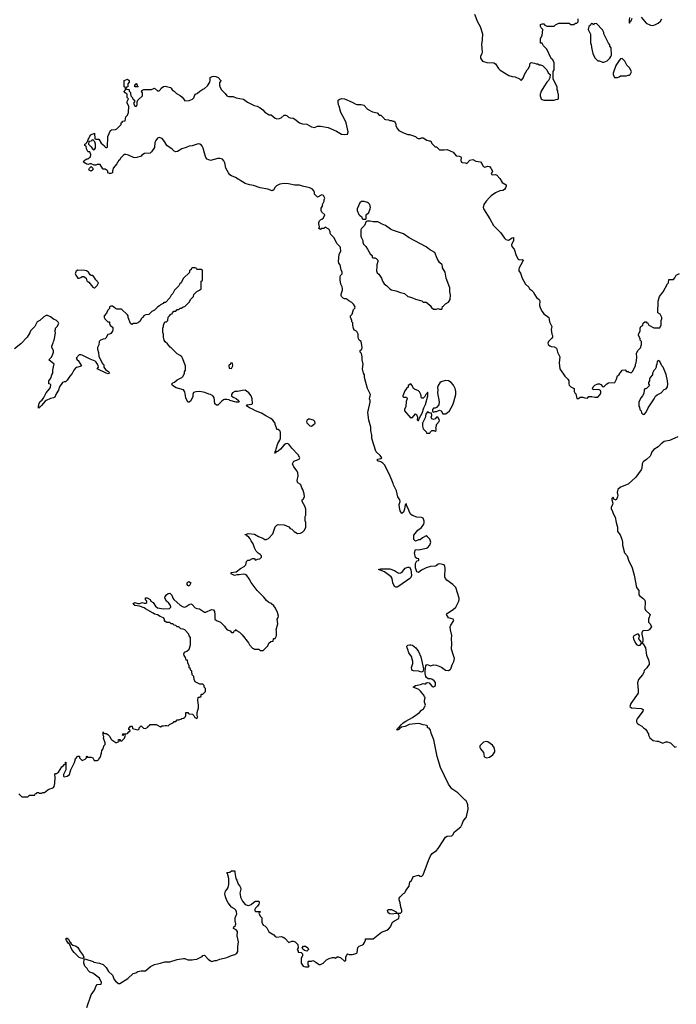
# Model space of a CAD drawing. Header units: inches. Extents: x 2494115 to 2685112, y 774173 to 915163.
# Tile 126 of 215: x 2594081 to 2602789, y 857923 to 870978. Entities that reach past the tile are written whole.
import ezdxf

# ---------------------------------------------------------------- set-up
doc = ezdxf.new("R2010")
doc.units = ezdxf.units.IN
doc.header["$MEASUREMENT"] = 0
for name, color, linetype in [('C5895', 7, 'Continuous'), ('C5896', 7, 'Continuous'), ('C5897', 7, 'Continuous'), ('C6806', 7, 'Continuous'), ('C6807', 7, 'Continuous')]:
    doc.layers.add(name, color=color, linetype=linetype)

msp = doc.modelspace()

# ---------------------------------------------------------------- linework, layer by layer
at = {"layer": 'C5895', "color": 5, "elevation": 40}
msp.add_lwpolyline([(2594970, 857879), (2595028, 858050), (2595072, 858110), (2595096, 858170), (2595110, 858184), (2595162, 858190), (2595164, 858210), (2595139, 858270), (2595050, 858336), (2595010, 858351), (2594990, 858370), (2594976, 858396), (2594947, 858430), (2594930, 858470), (2594938, 858522), (2594950, 858527), (2594960, 858520), (2595054, 858490), (2595063, 858483), (2595139, 858470), (2595186, 858450), (2595226, 858410), (2595260, 858360), (2595312, 858310), (2595336, 858250), (2595350, 858231), (2595390, 858201), (2595410, 858198), (2595516, 858264), (2595588, 858330), (2595620, 858340), (2595650, 858356), (2595690, 858366), (2595750, 858366), (2595815, 858425), (2595871, 858451), (2595950, 858467), (2596004, 858484), (2596070, 858485), (2596170, 858518), (2596252, 858532), (2596270, 858532), (2596311, 858511), (2596369, 858511), (2596390, 858518), (2596430, 858521), (2596503, 858557), (2596510, 858571), (2596530, 858574), (2596580, 858520), (2596610, 858498), (2596630, 858491), (2596670, 858505), (2596690, 858506), (2596737, 858523), (2596830, 858543), (2596890, 858570), (2596936, 858584), (2596961, 858599), (2596975, 858625), (2596974, 858690), (2596983, 858750), (2596963, 858830), (2596970, 858890), (2596950, 858909), (2596918, 858930), (2596922, 858950), (2596942, 858970), (2596949, 858990), (2596939, 859030), (2596939, 859070), (2596959, 859121), (2596957, 859150), (2596949, 859170), (2596930, 859189), (2596890, 859209), (2596848, 859268), (2596830, 859299), (2596810, 859350), (2596800, 859390), (2596810, 859425), (2596832, 859448), (2596846, 859474), (2596856, 859510), (2596854, 859590), (2596836, 859656), (2596828, 859670), (2596867, 859673), (2596890, 859692), (2596930, 859694), (2596934, 859690), (2596932, 859670), (2596946, 859590), (2596959, 859570), (2596977, 859517), (2597001, 859490), (2597011, 859470), (2597015, 859450), (2597002, 859398), (2597003, 859377), (2597010, 859345), (2597036, 859290), (2597070, 859248), (2597110, 859234), (2597130, 859237), (2597152, 859248), (2597184, 859276), (2597210, 859291), (2597252, 859290), (2597256, 859270), (2597251, 859249), (2597235, 859225), (2597210, 859198), (2597194, 859170), (2597210, 859154), (2597270, 859154), (2597270, 859146), (2597258, 859142), (2597254, 859130), (2597272, 859090), (2597291, 859070), (2597291, 859010), (2597310, 858972), (2597330, 858962), (2597357, 858937), (2597385, 858885), (2597450, 858842), (2597470, 858822), (2597490, 858812), (2597550, 858821), (2597574, 858814), (2597598, 858798), (2597650, 858742), (2597690, 858762), (2597710, 858762), (2597734, 858750), (2597770, 858714), (2597774, 858670), (2597762, 858650), (2597774, 858626), (2597774, 858614), (2597812, 858612), (2597832, 858592), (2597832, 858568), (2597812, 858530), (2597812, 858470), (2597842, 858430), (2597870, 858422), (2597910, 858422), (2597915, 858425), (2597918, 858430), (2597908, 858448), (2597906, 858470), (2597906, 858490), (2597910, 858494), (2597950, 858494), (2597970, 858502), (2598010, 858482), (2598038, 858458), (2598050, 858452), (2598070, 858452), (2598106, 858470), (2598150, 858512), (2598186, 858530), (2598230, 858542), (2598250, 858542), (2598270, 858534), (2598290, 858554), (2598310, 858552), (2598340, 858540), (2598390, 858494), (2598406, 858510), (2598408, 858550), (2598426, 858590), (2598430, 858592), (2598450, 858582), (2598490, 858582), (2598514, 858586), (2598550, 858602), (2598555, 858610), (2598564, 858676), (2598584, 858696), (2598626, 858710), (2598640, 858720), (2598656, 858744), (2598667, 858773), (2598669, 858791), (2598770, 858791), (2598880, 858880), (2598950, 858906), (2598970, 858918), (2598999, 858950), (2599026, 859014), (2599050, 859032), (2599110, 859062), (2599115, 859095), (2599102, 859122), (2599070, 859128), (2599022, 859118), (2598990, 859121), (2598975, 859130), (2598962, 859150), (2598958, 859170), (2598970, 859182), (2599010, 859179), (2599074, 859150), (2599078, 859138), (2599093, 859133), (2599130, 859132), (2599148, 859150), (2599149, 859171), (2599137, 859210), (2599129, 859269), (2599115, 859310), (2599115, 859330), (2599128, 859350), (2599170, 859392), (2599190, 859402), (2599195, 859410), (2599202, 859430), (2599244, 859490), (2599255, 859545), (2599276, 859564), (2599295, 859605), (2599304, 859616), (2599370, 859635), (2599390, 859622), (2599410, 859618), (2599430, 859638), (2599503, 859830), (2599530, 859892), (2599550, 859922), (2599610, 859962), (2599632, 859988), (2599641, 860000)], dxfattribs=at)
for points in [[(2594908, 858532), (2594890, 858534), (2594870, 858544), (2594802, 858610), (2594774, 858650), (2594741, 858721), (2594730, 858729), (2594701, 858770), (2594695, 858790), (2594702, 858798), (2594710, 858799), (2594730, 858786), (2594746, 858746), (2594750, 858746), (2594763, 858723), (2594788, 858708), (2594830, 858693), (2594850, 858678), (2594882, 858622), (2594921, 858570), (2594930, 858546), (2594925, 858535)], [(2597890, 858629), (2597858, 858638), (2597836, 858656), (2597828, 858670), (2597845, 858695), (2597870, 858696), (2597902, 858670), (2597912, 858648)]]:
    msp.add_lwpolyline(points, close=True, dxfattribs=at)
at = {"layer": 'C5896', "color": 5}
for points, elevation in [([(2600000, 860619), (2599991, 860631), (2599951, 860671), (2599890, 860725), (2599810, 860782), (2599770, 860844), (2599662, 861062), (2599616, 861210), (2599575, 861430), (2599539, 861519), (2599530, 861558), (2599510, 861586), (2599490, 861588), (2599489, 861609), (2599479, 861619), (2599430, 861629), (2599390, 861644), (2599366, 861646), (2599248, 861632), (2599192, 861608), (2599144, 861596), (2599121, 861579), (2599110, 861565), (2599090, 861558), (2599084, 861564), (2599090, 861578), (2599119, 861601), (2599139, 861630), (2599165, 861655), (2599201, 861679), (2599290, 861728), (2599382, 861790), (2599410, 861825), (2599437, 861843), (2599455, 861870), (2599462, 861890), (2599449, 861929), (2599449, 861949), (2599458, 861990), (2599450, 861998), (2599441, 862021), (2599397, 862077), (2599376, 862096), (2599298, 862130), (2599328, 862150), (2599396, 862164), (2599430, 862178), (2599450, 862172), (2599467, 862173), (2599475, 862185), (2599490, 862192), (2599510, 862185), (2599530, 862165), (2599550, 862135), (2599570, 862131), (2599594, 862150), (2599596, 862190), (2599579, 862210), (2599547, 862233), (2599530, 862239), (2599500, 862240), (2599477, 862257), (2599469, 862269), (2599459, 862310), (2599457, 862350), (2599469, 862410), (2599477, 862423), (2599490, 862427), (2599530, 862413), (2599570, 862424), (2599610, 862420), (2599675, 862395), (2599730, 862354), (2599770, 862351), (2599790, 862361), (2599797, 862370), (2599815, 862425), (2599840, 862470), (2599846, 862510), (2599836, 862550), (2599807, 862630), (2599811, 862709), (2599806, 862770), (2599811, 862811), (2599795, 862890), (2599792, 862928), (2599799, 862950), (2599839, 863010), (2599828, 863030), (2599770, 863049), (2599741, 863090), (2599754, 863110), (2599830, 863157), (2599864, 863190), (2599904, 863270), (2599911, 863290), (2599911, 863310), (2599864, 863450), (2599825, 863490), (2599746, 863546), (2599728, 863570), (2599720, 863590), (2599724, 863704), (2599720, 863730), (2599709, 863749), (2599650, 863765), (2599630, 863759), (2599603, 863737), (2599590, 863733), (2599530, 863727), (2599471, 863710), (2599410, 863678), (2599370, 863649), (2599350, 863659), (2599330, 863710), (2599328, 863752), (2599332, 863770), (2599350, 863805), (2599370, 863806), (2599373, 863810), (2599373, 863830), (2599350, 863833), (2599330, 863849), (2599324, 863864), (2599318, 863910), (2599330, 863954), (2599370, 863951), (2599478, 863970), (2599490, 863976), (2599519, 864010), (2599535, 864050), (2599522, 864090), (2599490, 864122), (2599470, 864133), (2599425, 864110), (2599390, 864082), (2599370, 864082), (2599330, 864066), (2599310, 864088), (2599306, 864110), (2599310, 864142), (2599361, 864210), (2599410, 864246), (2599439, 864290), (2599445, 864310), (2599445, 864330), (2599433, 864370), (2599410, 864377), (2599350, 864383), (2599290, 864404), (2599270, 864417), (2599250, 864450), (2599236, 864490), (2599216, 864530), (2599210, 864558), (2599193, 864547), (2599184, 864490), (2599170, 864448), (2599151, 864429), (2599148, 864430), (2599126, 864466), (2599117, 864510), (2599114, 864550), (2599129, 864590), (2599122, 864610), (2599095, 864650), (2599077, 864730), (2599037, 864810), (2599034, 864830), (2598985, 864950), (2598918, 865078), (2598898, 865098), (2598870, 865115), (2598828, 865130), (2598826, 865150), (2598870, 865158), (2598882, 865170), (2598860, 865200), (2598809, 865250), (2598799, 865270), (2598784, 865330), (2598767, 865367), (2598749, 865430), (2598749, 865470), (2598738, 865530), (2598736, 865576), (2598713, 865670), (2598699, 865770), (2598729, 865909), (2598729, 865930), (2598719, 865950), (2598735, 866010), (2598695, 866090), (2598670, 866166), (2598655, 866235), (2598654, 866270), (2598642, 866290), (2598629, 866350), (2598635, 866410), (2598624, 866470), (2598624, 866510), (2598613, 866553), (2598598, 866570), (2598598, 866590), (2598618, 866610), (2598622, 866630), (2598615, 866690), (2598608, 866710), (2598586, 866726), (2598574, 866750), (2598568, 866770), (2598568, 866810), (2598550, 866846), (2598523, 866863), (2598510, 866886), (2598498, 866930), (2598498, 866958), (2598486, 866970), (2598486, 866990), (2598467, 867033), (2598466, 867050), (2598490, 867074), (2598510, 867134), (2598527, 867153), (2598528, 867170), (2598510, 867206), (2598486, 867230), (2598446, 867250), (2598426, 867270), (2598410, 867278), (2598390, 867278), (2598370, 867286), (2598350, 867306), (2598343, 867323), (2598343, 867337), (2598362, 867390), (2598362, 867410), (2598357, 867437), (2598339, 867470), (2598329, 867530), (2598329, 867570), (2598334, 867586), (2598358, 867610), (2598358, 867630), (2598343, 867663), (2598329, 867730), (2598315, 867750), (2598309, 867771), (2598318, 867870), (2598338, 867910), (2598335, 867955), (2598330, 867966), (2598286, 868010), (2598250, 868086), (2598206, 868130), (2598198, 868150), (2598198, 868170), (2598180, 868200), (2598130, 868226), (2598114, 868210), (2598090, 868208), (2598070, 868198), (2598049, 868209), (2598058, 868230), (2598049, 868270), (2598049, 868290), (2598055, 868310), (2598070, 868325), (2598090, 868332), (2598108, 868350), (2598128, 868390), (2598090, 868428), (2598078, 868450), (2598080, 868480), (2598096, 868504), (2598098, 868530), (2598118, 868570), (2598118, 868590), (2598126, 868610), (2598118, 868630), (2598110, 868646), (2598090, 868658), (2598030, 868626), (2597990, 868666), (2597989, 868690), (2597981, 868710), (2597962, 868730), (2597929, 868749), (2597831, 868769), (2597790, 868784), (2597730, 868785), (2597644, 868804), (2597590, 868805), (2597530, 868799), (2597486, 868774), (2597466, 868754), (2597450, 868724), (2597430, 868709), (2597372, 868732), (2597268, 868750), (2597182, 868782), (2597128, 868790), (2597070, 868807), (2596945, 868885), (2596890, 868907), (2596870, 868923), (2596850, 868946), (2596813, 869010), (2596800, 869080), (2596787, 869107), (2596770, 869127), (2596737, 869137), (2596710, 869136), (2596610, 869113), (2596568, 869130), (2596550, 869150), (2596530, 869210), (2596515, 869275), (2596502, 869302), (2596494, 869314), (2596470, 869329), (2596447, 869333), (2596370, 869307), (2596330, 869301), (2596290, 869282), (2596233, 869267), (2596176, 869230), (2596150, 869227), (2596130, 869235), (2596101, 869261), (2596033, 869310), (2596002, 869362), (2595970, 869401), (2595930, 869415), (2595910, 869409), (2595885, 869375), (2595875, 869350), (2595870, 869282), (2595830, 869227), (2595810, 869208), (2595736, 869204), (2595699, 869181), (2595690, 869169), (2595634, 869150), (2595610, 869147), (2595589, 869150), (2595524, 869184), (2595490, 869190), (2595470, 869189), (2595456, 869184), (2595418, 869142), (2595410, 869122), (2595391, 869109), (2595382, 869090), (2595375, 869085), (2595370, 869069), (2595322, 869010), (2595312, 868972), (2595311, 868950), (2595290, 868938), (2595270, 868938), (2595250, 868946), (2595248, 868970), (2595240, 868980), (2595215, 868995), (2595190, 868998), (2595183, 869003), (2595150, 869058), (2595110, 869058), (2595090, 869048), (2595068, 869048), (2595030, 869066), (2595010, 869066), (2594990, 869058), (2594970, 869062), (2594928, 869090), (2594938, 869110), (2594950, 869122), (2594970, 869132), (2594987, 869133), (2595007, 869153), (2595022, 869158), (2595026, 869190), (2595010, 869226), (2594990, 869226), (2594986, 869230), (2594968, 869268), (2594962, 869302), (2594946, 869310), (2594946, 869330), (2594962, 869338), (2594970, 869354), (2594982, 869358), (2594988, 869390), (2594998, 869402), (2595010, 869434), (2595026, 869450), (2595072, 869472), (2595078, 869398), (2595090, 869394), (2595130, 869394), (2595160, 869340), (2595204, 869304), (2595214, 869290), (2595224, 869284), (2595236, 869284), (2595246, 869290), (2595248, 869430), (2595286, 869510), (2595300, 869520), (2595350, 869522), (2595370, 869532), (2595426, 869590), (2595428, 869612), (2595442, 869618), (2595450, 869634), (2595482, 869638), (2595488, 869692), (2595510, 869714), (2595526, 869750), (2595528, 869830), (2595506, 869870), (2595508, 869892), (2595526, 869930), (2595508, 869948), (2595506, 869990), (2595492, 870000)], 40), ([(2595552, 870000), (2595554, 869970), (2595570, 869954), (2595585, 869925), (2595602, 869910), (2595602, 869890), (2595592, 869870), (2595610, 869834), (2595630, 869834), (2595638, 869850), (2595638, 869890), (2595646, 869910), (2595708, 869970), (2595708, 870000)], 40), ([(2596159, 870000), (2596160, 870000), (2596210, 869972), (2596234, 869950), (2596254, 869930), (2596270, 869902), (2596330, 869905), (2596374, 869926), (2596390, 869942), (2596406, 869990), (2596433, 870000)], 40), ([(2596804, 870000), (2596830, 869971), (2596850, 869961), (2596910, 869959), (2596950, 869943), (2597050, 869925), (2597103, 869883), (2597190, 869841), (2597230, 869832), (2597270, 869811), (2597304, 869784), (2597332, 869752), (2597390, 869718), (2597415, 869715), (2597470, 869671), (2597490, 869666), (2597526, 869670), (2597550, 869678), (2597589, 869711), (2597610, 869711), (2597630, 869705), (2597648, 869688), (2597670, 869676), (2597710, 869671), (2597730, 869661), (2597791, 869611), (2597830, 869598), (2597890, 869591), (2597950, 869556), (2597990, 869551), (2598030, 869565), (2598070, 869565), (2598170, 869551), (2598282, 869502), (2598350, 869461), (2598390, 869455), (2598430, 869462), (2598437, 869490), (2598409, 869610), (2598390, 869658), (2598342, 869750), (2598318, 869830), (2598308, 869850), (2598306, 869890), (2598306, 869910), (2598320, 869920), (2598350, 869932), (2598390, 869931), (2598490, 869886), (2598530, 869861), (2598550, 869856), (2598610, 869856), (2598645, 869845), (2598694, 869790), (2598758, 869758), (2598822, 869742), (2598850, 869714), (2598870, 869714), (2598914, 869670), (2598918, 869658), (2598933, 869653), (2598970, 869651), (2598990, 869642), (2599010, 869642), (2599030, 869632), (2599052, 869632), (2599071, 869591), (2599071, 869570), (2599092, 869530), (2599111, 869511), (2599170, 869478), (2599230, 869458), (2599250, 869458), (2599330, 869431), (2599350, 869412), (2599365, 869405), (2599390, 869402), (2599410, 869411), (2599431, 869411), (2599482, 869382), (2599510, 869372), (2599530, 869372), (2599550, 869334), (2599590, 869294), (2599610, 869294), (2599650, 869254), (2599710, 869252), (2599750, 869258), (2599830, 869222), (2599870, 869172), (2599911, 869171), (2599930, 869162), (2599938, 869150), (2599932, 869110), (2599942, 869090), (2599950, 869085), (2599990, 869082), (2600000, 869077)], 40), ([(2594070, 860714), (2594110, 860674), (2594190, 860674), (2594210, 860694), (2594270, 860694), (2594282, 860698), (2594287, 860713), (2594302, 860718), (2594308, 860732), (2594332, 860732), (2594342, 860722), (2594370, 860722), (2594388, 860732), (2594410, 860732), (2594455, 860765), (2594481, 860779), (2594513, 860787), (2594530, 860798), (2594539, 860810), (2594549, 860850), (2594553, 860933), (2594546, 860970), (2594558, 860982), (2594570, 860985), (2594597, 861003), (2594642, 861070), (2594657, 861083), (2594670, 861102), (2594678, 861102), (2594688, 861112), (2594690, 861134), (2594694, 861134), (2594692, 861030), (2594663, 860970), (2594661, 860950), (2594670, 860938), (2594710, 860946), (2594742, 860970), (2594758, 861030), (2594809, 861130), (2594820, 861180), (2594850, 861214), (2594873, 861213), (2594874, 861190), (2594910, 861154), (2594948, 861172), (2594966, 861190), (2594966, 861210), (2594970, 861214), (2594982, 861202), (2595030, 861202), (2595052, 861192), (2595070, 861154), (2595110, 861154), (2595122, 861158), (2595126, 861170), (2595150, 861194), (2595167, 861253), (2595169, 861290), (2595188, 861310), (2595198, 861350), (2595215, 861370), (2595215, 861390), (2595194, 861450), (2595195, 861475), (2595189, 861490), (2595190, 861534), (2595198, 861518), (2595212, 861512), (2595228, 861512), (2595250, 861502), (2595275, 861475), (2595290, 861442), (2595302, 861430), (2595344, 861404), (2595350, 861394), (2595370, 861394), (2595406, 861410), (2595402, 861422), (2595387, 861427), (2595390, 861434), (2595413, 861433), (2595418, 861418), (2595430, 861414), (2595470, 861454), (2595486, 861490), (2595482, 861502), (2595470, 861506), (2595458, 861502), (2595450, 861486), (2595446, 861490), (2595448, 861510), (2595510, 861514), (2595530, 861534), (2595546, 861550), (2595542, 861562), (2595528, 861568), (2595528, 861590), (2595542, 861598), (2595550, 861612), (2595573, 861613), (2595578, 861578), (2595650, 861562), (2595666, 861570), (2595666, 861590), (2595690, 861614), (2595724, 861584), (2595750, 861582), (2595782, 861598), (2595787, 861613), (2595802, 861618), (2595810, 861634), (2595890, 861634), (2595950, 861602), (2595970, 861614), (2595990, 861614), (2596010, 861622), (2596030, 861622), (2596050, 861614), (2596068, 861632), (2596122, 861658), (2596128, 861672), (2596150, 861674), (2596170, 861694), (2596190, 861694), (2596216, 861704), (2596230, 861714), (2596262, 861718), (2596266, 861730), (2596282, 861738), (2596286, 861750), (2596286, 861790), (2596290, 861794), (2596310, 861794), (2596318, 861778), (2596330, 861774), (2596372, 861772), (2596390, 861754), (2596405, 861725), (2596430, 861712), (2596442, 861730), (2596435, 861750), (2596435, 861790), (2596454, 861854), (2596454, 861890), (2596445, 861950), (2596450, 861994), (2596470, 861994), (2596486, 862010), (2596486, 862030), (2596490, 862034), (2596510, 862034), (2596546, 862070), (2596546, 862110), (2596527, 862127), (2596526, 862150), (2596510, 862166), (2596468, 862168), (2596410, 862198), (2596397, 862230), (2596389, 862269), (2596369, 862290), (2596362, 862342), (2596349, 862349), (2596342, 862382), (2596330, 862386), (2596328, 862410), (2596309, 862451), (2596306, 862486), (2596290, 862488), (2596281, 862521), (2596264, 862550), (2596258, 862570), (2596267, 862593), (2596296, 862604), (2596330, 862634), (2596348, 862690), (2596347, 862787), (2596328, 862808), (2596326, 862830), (2596270, 862888), (2596250, 862898), (2596220, 862900), (2596190, 862926), (2596168, 862928), (2596150, 862946), (2596128, 862948), (2596110, 862966), (2596088, 862968), (2596070, 862986), (2596033, 862987), (2596010, 862998), (2596002, 863010), (2596002, 863030), (2595990, 863048), (2595944, 863064), (2595910, 863089), (2595870, 863098), (2595850, 863108), (2595750, 863165), (2595730, 863181), (2595670, 863202), (2595609, 863209), (2595586, 863230), (2595596, 863244), (2595610, 863251), (2595650, 863238), (2595670, 863238), (2595710, 863251), (2595730, 863242), (2595756, 863244), (2595766, 863250), (2595766, 863270), (2595748, 863288), (2595748, 863310), (2595750, 863314), (2595770, 863314), (2595811, 863291), (2595822, 863270), (2595850, 863251), (2595883, 863203), (2595910, 863179), (2595990, 863165), (2596069, 863171), (2596084, 863190), (2596079, 863210), (2596061, 863241), (2596029, 863270), (2596008, 863310), (2596009, 863330), (2596026, 863354), (2596050, 863371), (2596070, 863375), (2596099, 863350), (2596111, 863310), (2596125, 863290), (2596210, 863215), (2596250, 863195), (2596270, 863191), (2596290, 863196), (2596330, 863226), (2596350, 863232), (2596370, 863222), (2596410, 863181), (2596430, 863171), (2596465, 863165), (2596530, 863122), (2596550, 863122), (2596623, 863157), (2596650, 863152), (2596665, 863130), (2596671, 863090), (2596671, 863030), (2596692, 863010), (2596742, 862990), (2596797, 862937), (2596810, 862914), (2596834, 862890), (2596873, 862873), (2596890, 862854), (2596910, 862854), (2596922, 862858), (2596927, 862873), (2596942, 862878), (2596950, 862894), (2596958, 862878), (2596997, 862857), (2597030, 862822), (2597115, 862715), (2597128, 862688), (2597170, 862645), (2597182, 862642), (2597190, 862634), (2597252, 862632), (2597270, 862614), (2597310, 862614), (2597370, 862674), (2597387, 862713), (2597410, 862734), (2597442, 862738), (2597446, 862770), (2597450, 862774), (2597470, 862774), (2597488, 862810), (2597488, 862870), (2597482, 862890), (2597504, 862970), (2597495, 863030), (2597509, 863050), (2597514, 863070), (2597500, 863120), (2597474, 863174), (2597450, 863208), (2597416, 863236), (2597386, 863250), (2597356, 863276), (2597320, 863320), (2597230, 863408), (2597150, 863518), (2597126, 863566), (2597095, 863610), (2597070, 863623), (2597050, 863626), (2596990, 863617), (2596962, 863618), (2596929, 863609), (2596886, 863630), (2596886, 863650), (2596950, 863658), (2597010, 863703), (2597058, 863730), (2597078, 863750), (2597090, 863794), (2597108, 863812), (2597130, 863812), (2597170, 863832), (2597192, 863832), (2597210, 863814), (2597235, 863825), (2597266, 863830), (2597288, 863850), (2597288, 863870), (2597270, 863888), (2597243, 863903), (2597218, 863930), (2597195, 863975), (2597176, 864030), (2597149, 864070), (2597137, 864097), (2597119, 864119), (2597102, 864130), (2597090, 864148), (2597071, 864149), (2597067, 864153), (2597090, 864154), (2597098, 864162), (2597110, 864165), (2597197, 864157), (2597250, 864125), (2597305, 864105), (2597330, 864085), (2597350, 864087), (2597379, 864101), (2597439, 864161), (2597470, 864252), (2597490, 864278), (2597510, 864285), (2597590, 864282), (2597650, 864252), (2597670, 864232), (2597690, 864222), (2597722, 864190), (2597766, 864166), (2597806, 864170), (2597830, 864182), (2597858, 864210), (2597875, 864250), (2597878, 864310), (2597867, 864333), (2597866, 864370), (2597868, 864392), (2597878, 864410), (2597878, 864490), (2597862, 864530), (2597828, 864590), (2597828, 864610), (2597840, 864620), (2597858, 864650), (2597855, 864690), (2597835, 864750), (2597822, 864770), (2597808, 864810), (2597800, 864820), (2597770, 864838), (2597766, 864846), (2597761, 864870), (2597773, 864930), (2597769, 864969), (2597762, 864990), (2597718, 865050), (2597698, 865090), (2597716, 865124), (2597786, 865150), (2597798, 865170), (2597775, 865210), (2597690, 865295), (2597650, 865348), (2597630, 865358), (2597610, 865355), (2597590, 865342), (2597538, 865282), (2597510, 865258), (2597478, 865242), (2597474, 865230), (2597466, 865230), (2597468, 865250), (2597478, 865262), (2597482, 865290), (2597503, 865357), (2597530, 865402), (2597539, 865430), (2597542, 865470), (2597538, 865510), (2597530, 865526), (2597510, 865546), (2597490, 865546), (2597487, 865567), (2597468, 865610), (2597468, 865630), (2597437, 865670), (2597412, 865692), (2597345, 865725), (2597290, 865759), (2597210, 865790), (2597170, 865814), (2597129, 865830), (2597102, 865850), (2597089, 865871), (2597159, 865881), (2597168, 865890), (2597169, 865910), (2597162, 865930), (2597162, 865950), (2597149, 865990), (2597122, 866030), (2597090, 866055), (2597070, 866064), (2597037, 866063), (2596970, 866049), (2596932, 866048), (2596902, 866030), (2596892, 866010), (2596892, 865990), (2596910, 865972), (2596954, 865954), (2596982, 865930), (2596982, 865922), (2596991, 865909), (2596950, 865909), (2596869, 865929), (2596857, 865937), (2596830, 865944), (2596797, 865943), (2596782, 865938), (2596760, 865920), (2596710, 865869), (2596690, 865866), (2596670, 865886), (2596662, 865970), (2596642, 865990), (2596610, 866009), (2596590, 866013), (2596536, 866036), (2596470, 866047), (2596415, 866045), (2596387, 866033), (2596378, 866010), (2596377, 865983), (2596350, 865926), (2596330, 865908), (2596310, 865908), (2596283, 865963), (2596270, 866046), (2596255, 866070), (2596158, 866098), (2596106, 866130), (2596098, 866150), (2596110, 866162), (2596134, 866174), (2596170, 866202), (2596230, 866232), (2596248, 866250), (2596268, 866290), (2596268, 866310), (2596278, 866330), (2596278, 866390), (2596242, 866490), (2596230, 866508), (2596210, 866528), (2596170, 866548), (2596090, 866628), (2596076, 866636), (2596040, 866680), (2596010, 866706), (2595998, 866730), (2595988, 866770), (2595987, 866807), (2595978, 866830), (2595978, 866890), (2595988, 866910), (2595988, 866930), (2596008, 866972), (2596030, 866974), (2596046, 866990), (2596048, 867032), (2596067, 867053), (2596087, 867073), (2596102, 867078), (2596107, 867093), (2596127, 867113), (2596150, 867114), (2596170, 867134), (2596190, 867134), (2596208, 867152), (2596227, 867153), (2596248, 867172), (2596270, 867174), (2596330, 867234), (2596350, 867274), (2596386, 867310), (2596390, 867334), (2596430, 867374), (2596466, 867390), (2596486, 867410), (2596486, 867510), (2596502, 867518), (2596506, 867530), (2596506, 867650), (2596502, 867662), (2596490, 867666), (2596430, 867666), (2596422, 867682), (2596410, 867686), (2596370, 867686), (2596358, 867682), (2596353, 867667), (2596334, 867650), (2596333, 867627), (2596250, 867546), (2596222, 867490), (2596205, 867475), (2596191, 867449), (2596132, 867390), (2596110, 867346), (2596090, 867326), (2596071, 867289), (2596014, 867230), (2595993, 867227), (2595984, 867216), (2595950, 867198), (2595937, 867183), (2595914, 867170), (2595870, 867126), (2595834, 867110), (2595792, 867068), (2595753, 867067), (2595730, 867058), (2595711, 867029), (2595692, 867010), (2595677, 866983), (2595657, 866963), (2595632, 866948), (2595590, 866948), (2595570, 866938), (2595549, 866949), (2595518, 867030), (2595518, 867050), (2595510, 867066), (2595430, 867138), (2595370, 867142), (2595352, 867148), (2595330, 867168), (2595310, 867178), (2595290, 867178), (2595274, 867170), (2595272, 867150), (2595250, 867128), (2595231, 867089), (2595202, 867050), (2595202, 867030), (2595212, 867010), (2595250, 866974), (2595270, 866974), (2595274, 866970), (2595274, 866950), (2595282, 866930), (2595315, 866895), (2595316, 866870), (2595311, 866850), (2595290, 866818), (2595270, 866808), (2595250, 866806), (2595225, 866755), (2595215, 866745), (2595190, 866742), (2595154, 866730), (2595134, 866710), (2595132, 866668), (2595112, 866630), (2595112, 866610), (2595125, 866565), (2595130, 866514), (2595181, 866421), (2595191, 866410), (2595198, 866390), (2595198, 866370), (2595218, 866338), (2595262, 866310), (2595274, 866290), (2595250, 866282), (2595226, 866290), (2595108, 866350), (2595126, 866370), (2595122, 866390), (2595115, 866410), (2595097, 866437), (2595082, 866450), (2595015, 866475), (2594910, 866529), (2594890, 866535), (2594870, 866535), (2594831, 866490), (2594842, 866470), (2594858, 866458), (2594902, 866390), (2594882, 866378), (2594835, 866365), (2594823, 866357), (2594798, 866330), (2594775, 866285), (2594745, 866250), (2594710, 866198), (2594690, 866178), (2594670, 866178), (2594650, 866168), (2594611, 866110), (2594594, 866066), (2594563, 866017), (2594546, 865974), (2594530, 865964), (2594490, 865954), (2594430, 865929), (2594419, 865921), (2594370, 865862), (2594350, 865842), (2594338, 865842), (2594330, 865829), (2594329, 865850), (2594339, 865890), (2594349, 865910), (2594381, 865939), (2594398, 865962), (2594430, 866030), (2594479, 866090), (2594489, 866110), (2594495, 866135), (2594487, 866147), (2594466, 866150), (2594469, 866190), (2594494, 866226), (2594509, 866270), (2594522, 866290), (2594522, 866330), (2594536, 866396), (2594538, 866410), (2594468, 866470), (2594500, 866500), (2594518, 866530), (2594528, 866570), (2594528, 866590), (2594508, 866630), (2594508, 866650), (2594527, 866693), (2594528, 866710), (2594538, 866730), (2594548, 866772), (2594555, 866830), (2594548, 866850), (2594558, 866870), (2594558, 866890), (2594578, 866910), (2594598, 866950), (2594590, 866966), (2594568, 866988), (2594529, 867009), (2594490, 867038), (2594450, 867058), (2594430, 867058), (2594400, 867040), (2594350, 866988), (2594314, 866970), (2594282, 866910), (2594226, 866854), (2594215, 866825), (2594182, 866770), (2594098, 866682), (2594010, 866615)], 60), ([(2599641, 860000), (2599730, 860138), (2599750, 860151), (2599810, 860155), (2599825, 860170), (2599849, 860211), (2599930, 860278), (2599949, 860310), (2599964, 860350), (2599994, 860390), (2600000, 860402)], 40)]:
    msp.add_lwpolyline(points, dxfattribs=dict(at, elevation=elevation))
for points, elevation in [([(2595050, 869386), (2595038, 869382), (2595032, 869368), (2594998, 869362), (2594994, 869330), (2595030, 869294), (2595045, 869265), (2595070, 869254), (2595087, 869273), (2595087, 869327), (2595078, 869358), (2595066, 869370), (2595062, 869382)], 40), ([(2595030, 868968), (2595002, 868982), (2594998, 868990), (2595006, 869010), (2595030, 869034), (2595052, 869010), (2595052, 868988)], 40), ([(2598650, 868567), (2598613, 868567), (2598591, 868549), (2598558, 868470), (2598556, 868450), (2598577, 868397), (2598590, 868382), (2598614, 868370), (2598622, 868342), (2598630, 868334), (2598670, 868334), (2598678, 868342), (2598678, 868390), (2598710, 868422), (2598729, 868470), (2598733, 868490), (2598726, 868526), (2598707, 868547), (2598693, 868553)], 40), ([(2598730, 868309), (2598693, 868307), (2598678, 868302), (2598652, 868250), (2598612, 868210), (2598605, 868190), (2598606, 868110), (2598610, 868094), (2598625, 868070), (2598631, 868050), (2598631, 868030), (2598642, 868002), (2598670, 867972), (2598695, 867935), (2598730, 867872), (2598754, 867850), (2598754, 867830), (2598770, 867822), (2598790, 867822), (2598810, 867812), (2598831, 867790), (2598831, 867770), (2598818, 867730), (2598818, 867690), (2598811, 867670), (2598811, 867650), (2598824, 867624), (2598843, 867603), (2598878, 867550), (2598891, 867510), (2598915, 867475), (2598952, 867450), (2598991, 867411), (2599010, 867398), (2599070, 867382), (2599130, 867359), (2599186, 867346), (2599230, 867306), (2599250, 867305), (2599291, 867291), (2599330, 867271), (2599397, 867257), (2599414, 867250), (2599432, 867232), (2599470, 867231), (2599490, 867221), (2599526, 867190), (2599543, 867163), (2599570, 867142), (2599610, 867142), (2599630, 867151), (2599650, 867142), (2599670, 867142), (2599678, 867142), (2599686, 867150), (2599690, 867174), (2599702, 867178), (2599706, 867190), (2599728, 867210), (2599770, 867231), (2599792, 867268), (2599793, 867330), (2599784, 867370), (2599785, 867425), (2599739, 867550), (2599724, 867630), (2599689, 867690), (2599689, 867710), (2599682, 867730), (2599650, 867759), (2599616, 867810), (2599585, 867890), (2599516, 867930), (2599470, 867965), (2599245, 868085), (2599170, 868137), (2599026, 868186), (2599000, 868200), (2598933, 868250), (2598888, 868268), (2598849, 868290), (2598830, 868298), (2598770, 868297)], 40), ([(2594850, 867658), (2594830, 867646), (2594824, 867636), (2594818, 867610), (2594825, 867590), (2594850, 867552), (2594870, 867551), (2594890, 867558), (2594910, 867574), (2594930, 867574), (2594962, 867550), (2594970, 867514), (2594997, 867497), (2595050, 867432), (2595070, 867422), (2595078, 867422), (2595110, 867454), (2595126, 867490), (2595089, 867529), (2595070, 867566), (2595050, 867586), (2595028, 867588), (2595016, 867596), (2594995, 867630), (2594966, 867650), (2594945, 867655)], 60), ([(2596890, 866426), (2596878, 866422), (2596873, 866407), (2596858, 866402), (2596854, 866390), (2596858, 866358), (2596890, 866354), (2596906, 866390), (2596902, 866422)], 60), ([(2599270, 866148), (2599234, 866130), (2599232, 866108), (2599210, 866088), (2599190, 866058), (2599162, 865990), (2599162, 865982), (2599173, 865973), (2599210, 865972), (2599218, 865950), (2599206, 865914), (2599202, 865850), (2599185, 865810), (2599185, 865790), (2599270, 865694), (2599278, 865702), (2599290, 865705), (2599329, 865751), (2599345, 865745), (2599355, 865710), (2599352, 865672), (2599362, 865662), (2599370, 865665), (2599382, 865698), (2599419, 865761), (2599441, 865830), (2599462, 865878), (2599492, 865990), (2599494, 866034), (2599490, 866038), (2599480, 866020), (2599467, 866010), (2599456, 865984), (2599430, 865959), (2599410, 865958), (2599401, 866010), (2599384, 866044), (2599370, 866057), (2599319, 866079), (2599302, 866090), (2599288, 866130)], 40), ([(2599730, 866194), (2599670, 866175), (2599655, 866165), (2599630, 866128), (2599622, 866102), (2599626, 866070), (2599621, 866030), (2599646, 865910), (2599638, 865870), (2599610, 865838), (2599590, 865826), (2599570, 865826), (2599554, 865810), (2599554, 865790), (2599558, 865778), (2599570, 865774), (2599590, 865782), (2599610, 865782), (2599650, 865802), (2599672, 865790), (2599693, 865753), (2599730, 865752), (2599750, 865765), (2599782, 865790), (2599824, 865870), (2599839, 865910), (2599864, 866010), (2599864, 866050), (2599855, 866090), (2599832, 866132), (2599802, 866170), (2599769, 866189)], 40), ([(2599490, 865778), (2599466, 865750), (2599459, 865701), (2599425, 865630), (2599423, 865590), (2599430, 865554), (2599473, 865513), (2599478, 865498), (2599510, 865494), (2599522, 865498), (2599527, 865513), (2599548, 865532), (2599572, 865532), (2599590, 865522), (2599606, 865530), (2599606, 865550), (2599598, 865570), (2599608, 865590), (2599608, 865612), (2599646, 865650), (2599648, 865670), (2599627, 865707), (2599610, 865708), (2599590, 865686), (2599570, 865678), (2599547, 865687), (2599538, 865710), (2599548, 865730), (2599542, 865762), (2599510, 865766)], 40), ([(2597930, 865682), (2597910, 865682), (2597892, 865670), (2597886, 865650), (2597890, 865634), (2597930, 865592), (2597950, 865591), (2597970, 865601), (2597999, 865630), (2597995, 865650), (2597978, 865670)], 60), ([(2599070, 863454), (2599050, 863462), (2599029, 863510), (2599021, 863570), (2599009, 863590), (2598918, 863658), (2598838, 863690), (2598870, 863699), (2598990, 863697), (2599050, 863675), (2599090, 863648), (2599110, 863641), (2599135, 863645), (2599158, 863662), (2599193, 863707), (2599230, 863721), (2599250, 863721), (2599268, 863690), (2599277, 863610), (2599270, 863584), (2599256, 863570), (2599110, 863469), (2599085, 863455)], 40), ([(2596330, 863469), (2596310, 863478), (2596302, 863490), (2596302, 863510), (2596310, 863522), (2596330, 863531), (2596352, 863510)], 60), ([(2599410, 862325), (2599370, 862341), (2599303, 862343), (2599290, 862349), (2599281, 862361), (2599278, 862390), (2599296, 862444), (2599295, 862470), (2599275, 862535), (2599242, 862582), (2599229, 862629), (2599219, 862650), (2599215, 862670), (2599230, 862685), (2599250, 862691), (2599270, 862691), (2599290, 862685), (2599335, 862650), (2599370, 862601), (2599401, 862530), (2599438, 862370), (2599426, 862334)], 40)]:
    msp.add_lwpolyline(points, close=True, dxfattribs=dict(at, elevation=elevation))
at = {"layer": 'C5897', "color": 5, "elevation": 40}
for points in [[(2595492, 870000), (2595478, 870010), (2595468, 870028), (2595468, 870032), (2595486, 870050), (2595486, 870070), (2595482, 870082), (2595466, 870090), (2595466, 870170), (2595510, 870192), (2595534, 870170), (2595534, 870150), (2595514, 870130), (2595514, 870090), (2595498, 870082), (2595494, 870070), (2595498, 870058), (2595530, 870054), (2595534, 870050), (2595534, 870030), (2595552, 870012), (2595552, 870000)], [(2596433, 870000), (2596438, 870002), (2596469, 870031), (2596510, 870058), (2596534, 870066), (2596570, 870102), (2596602, 870150), (2596609, 870170), (2596609, 870210), (2596634, 870226), (2596651, 870231), (2596683, 870223), (2596712, 870210), (2596750, 870174), (2596752, 870170), (2596733, 870147), (2596731, 870110), (2596740, 870080), (2596758, 870050), (2596804, 870000)], [(2595708, 870000), (2595708, 870010), (2595698, 870030), (2595702, 870038), (2595728, 870052), (2595830, 870052), (2595870, 870072), (2595910, 870034), (2595930, 870034), (2595950, 870054), (2595958, 870070), (2595989, 870091), (2596010, 870098), (2596080, 870080), (2596092, 870070), (2596102, 870050), (2596130, 870032), (2596159, 870000)]]:
    msp.add_lwpolyline(points, dxfattribs=at)
msp.add_lwpolyline([(2595610, 870086), (2595606, 870090), (2595607, 870113), (2595622, 870118), (2595630, 870134), (2595634, 870130), (2595638, 870098), (2595652, 870092), (2595650, 870086)], close=True, dxfattribs=at)
at = {"layer": 'C6806', "color": 5}
for points, elevation in [([(2600987, 870000), (2600985, 869995), (2600985, 869970), (2600998, 869930), (2601010, 869918), (2601030, 869911), (2601170, 869912), (2601190, 869922), (2601216, 869924), (2601226, 869930), (2601226, 869990), (2601222, 870000)], 60), ([(2600000, 869077), (2600010, 869072), (2600050, 869118), (2600090, 869125), (2600130, 869102), (2600190, 869092), (2600212, 869070), (2600221, 869041), (2600234, 869030), (2600250, 869025), (2600290, 869036), (2600310, 869031), (2600331, 869010), (2600351, 868970), (2600334, 868930), (2600350, 868922), (2600390, 868925), (2600410, 868918), (2600450, 868872), (2600480, 868820), (2600534, 868790), (2600533, 868773), (2600525, 868750), (2600510, 868729), (2600490, 868715), (2600450, 868709), (2600390, 868681), (2600335, 868645), (2600310, 868621), (2600267, 868573), (2600237, 868530), (2600228, 868490), (2600234, 868470), (2600318, 868338), (2600366, 868250), (2600458, 868158), (2600510, 868082), (2600530, 868065), (2600563, 868057), (2600610, 868085), (2600631, 868091), (2600632, 868050), (2600605, 867995), (2600608, 867970), (2600637, 867937), (2600664, 867850), (2600690, 867801), (2600710, 867796), (2600750, 867798), (2600756, 867790), (2600750, 867769), (2600703, 867690), (2600699, 867670), (2600701, 867650), (2600722, 867618), (2600746, 867550), (2600790, 867472), (2600831, 867431), (2600842, 867410), (2600870, 867391), (2600891, 867370), (2600911, 867330), (2600935, 867295), (2600971, 867270), (2600979, 867250), (2600976, 867190), (2600987, 867150), (2601008, 867108), (2601030, 867078), (2601098, 867030), (2601105, 867005), (2601107, 866970), (2601131, 866930), (2601136, 866910), (2601131, 866870), (2601139, 866810), (2601147, 866790), (2601147, 866770), (2601135, 866750), (2601094, 866710), (2601086, 866690), (2601090, 866672), (2601110, 866655), (2601130, 866647), (2601170, 866641), (2601201, 866621), (2601214, 866570), (2601244, 866510), (2601236, 866430), (2601243, 866350), (2601311, 866250), (2601352, 866210), (2601362, 866190), (2601362, 866150), (2601370, 866134), (2601392, 866112), (2601434, 866090), (2601434, 866050), (2601442, 866030), (2601456, 866016), (2601470, 865954), (2601490, 865954), (2601512, 865972), (2601550, 865972), (2601576, 865964), (2601610, 865962), (2601630, 865982), (2601670, 865982), (2601710, 865972), (2601747, 865973), (2601778, 866010), (2601788, 866030), (2601787, 866047), (2601782, 866062), (2601755, 866075), (2601686, 866070), (2601678, 866090), (2601688, 866110), (2601710, 866134), (2601749, 866151), (2601770, 866152), (2601790, 866142), (2601810, 866114), (2601830, 866112), (2601869, 866151), (2601890, 866165), (2601974, 866166), (2601998, 866210), (2602010, 866254), (2602030, 866274), (2602043, 866297), (2602055, 866305), (2602070, 866332), (2602110, 866334), (2602130, 866314), (2602150, 866314), (2602164, 866304), (2602190, 866294), (2602210, 866314), (2602248, 866390), (2602248, 866412), (2602258, 866430), (2602267, 866493), (2602263, 866557), (2602285, 866595), (2602314, 866626), (2602326, 866670), (2602326, 866710), (2602309, 866729), (2602308, 866750), (2602288, 866790), (2602288, 866810), (2602309, 866850), (2602309, 866890), (2602318, 866910), (2602346, 866930), (2602350, 866954), (2602370, 866974), (2602390, 866974), (2602398, 866958), (2602410, 866954), (2602426, 866926), (2602490, 866892), (2602570, 866894), (2602588, 866932), (2602588, 866990), (2602598, 867010), (2602598, 867030), (2602575, 867075), (2602546, 867090), (2602548, 867248), (2602566, 867310), (2602614, 867370), (2602670, 867474), (2602686, 867490), (2602690, 867534), (2602750, 867534), (2602770, 867554), (2602789, 867591), (2602830, 867612)], 40), ([(2602810, 865449), (2602700, 865400), (2602630, 865384), (2602590, 865354), (2602550, 865314), (2602490, 865281), (2602464, 865250), (2602453, 865207), (2602441, 865190), (2602394, 865146), (2602350, 865118), (2602338, 865090), (2602330, 865030), (2602321, 865010), (2602250, 864911), (2602150, 864821), (2602050, 864778), (2602013, 864750), (2602006, 864710), (2602012, 864670), (2602010, 864650), (2601990, 864608), (2601962, 864622), (2601950, 864646), (2601934, 864630), (2601934, 864610), (2601946, 864570), (2601943, 864550), (2601926, 864510), (2601925, 864490), (2601938, 864470), (2601951, 864430), (2601980, 864380), (2601991, 864310), (2602011, 864251), (2602011, 864190), (2602045, 864150), (2602066, 864090), (2602076, 864050), (2602076, 864010), (2602101, 863910), (2602138, 863870), (2602155, 863810), (2602203, 863710), (2602230, 863614), (2602261, 863450), (2602291, 863411), (2602291, 863351), (2602310, 863332), (2602325, 863325), (2602350, 863305), (2602370, 863282), (2602378, 863250), (2602372, 863170), (2602382, 863150), (2602442, 863090), (2602418, 863030), (2602418, 862990), (2602442, 862970), (2602458, 862930), (2602431, 862890), (2602410, 862881), (2602350, 862877), (2602341, 862870), (2602331, 862850), (2602331, 862829), (2602347, 862770), (2602345, 862735), (2602334, 862710), (2602350, 862702), (2602379, 862650), (2602393, 862553), (2602421, 862490), (2602431, 862450), (2602431, 862429), (2602410, 862406), (2602397, 862383), (2602362, 862350), (2602357, 862323), (2602341, 862290), (2602287, 862230), (2602274, 862186), (2602285, 862090), (2602281, 862050), (2602186, 861910), (2602174, 861870), (2602193, 861853), (2602324, 861844), (2602351, 861831), (2602345, 861810), (2602272, 861710), (2602262, 861690), (2602262, 861670), (2602272, 861650), (2602290, 861632), (2602330, 861612), (2602352, 861590), (2602382, 861570), (2602402, 861542), (2602406, 861526), (2602422, 861510), (2602422, 861490), (2602437, 861457), (2602483, 861423), (2602530, 861412), (2602550, 861412), (2602610, 861385), (2602650, 861402), (2602670, 861402), (2602693, 861393), (2602712, 861392), (2602770, 861334), (2602790, 861342)], 40), ([(2600000, 860402), (2600013, 860430), (2600030, 860510), (2600026, 860566), (2600016, 860596), (2600000, 860619)], 40)]:
    msp.add_lwpolyline(points, dxfattribs=dict(at, elevation=elevation))
at = {"layer": 'C6806', "color": 5, "elevation": 40}
for points in [[(2602550, 866458), (2602533, 866447), (2602532, 866410), (2602522, 866390), (2602522, 866370), (2602510, 866346), (2602490, 866326), (2602472, 866290), (2602472, 866270), (2602444, 866236), (2602434, 866210), (2602434, 866190), (2602422, 866170), (2602422, 866150), (2602432, 866130), (2602394, 866090), (2602370, 866086), (2602362, 866070), (2602360, 866020), (2602342, 865990), (2602322, 865970), (2602292, 865910), (2602293, 865853), (2602300, 865840), (2602305, 865810), (2602322, 865790), (2602326, 865766), (2602350, 865742), (2602366, 865750), (2602390, 865774), (2602415, 865830), (2602495, 865950), (2602514, 865986), (2602535, 866005), (2602590, 866031), (2602627, 866073), (2602654, 866086), (2602673, 866110), (2602676, 866150), (2602672, 866192), (2602655, 866275), (2602615, 866370), (2602598, 866390), (2602570, 866446)], [(2602270, 862833), (2602226, 862810), (2602216, 862790), (2602221, 862770), (2602246, 862710), (2602264, 862690), (2602290, 862682), (2602310, 862687), (2602329, 862710), (2602322, 862730), (2602304, 862750), (2602294, 862770), (2602302, 862810), (2602289, 862829)], [(2600270, 861408), (2600230, 861398), (2600185, 861350), (2600185, 861330), (2600191, 861310), (2600230, 861262), (2600242, 861210), (2600250, 861199), (2600270, 861191), (2600310, 861202), (2600355, 861230), (2600382, 861270), (2600384, 861290), (2600373, 861330), (2600350, 861361), (2600290, 861402)]]:
    msp.add_lwpolyline(points, close=True, dxfattribs=at)
at = {"layer": 'C6807', "color": 5, "elevation": 60}
for points in [[(2600111, 871050), (2600151, 870950), (2600186, 870890), (2600218, 870790), (2600216, 870710), (2600207, 870650), (2600215, 870550), (2600211, 870529), (2600191, 870490), (2600191, 870470), (2600218, 870430), (2600274, 870410), (2600370, 870405), (2600390, 870392), (2600431, 870330), (2600452, 870310), (2600570, 870238), (2600610, 870225), (2600650, 870222), (2600710, 870194), (2600730, 870174), (2600756, 870204), (2600775, 870250), (2600810, 870314), (2600828, 870332), (2600848, 870370), (2600848, 870392), (2600866, 870410), (2600910, 870402), (2600932, 870392), (2600951, 870391), (2600970, 870382), (2600990, 870382), (2601014, 870370), (2601070, 870314), (2601090, 870274), (2601114, 870250), (2601113, 870207), (2601092, 870170), (2601072, 870150), (2601031, 870090), (2600998, 870030), (2600987, 870000)], [(2601222, 870000), (2601218, 870010), (2601216, 870036), (2601208, 870050), (2601208, 870090), (2601158, 870190), (2601158, 870290), (2601167, 870313), (2601167, 870407), (2601150, 870446), (2601130, 870466), (2601070, 870586), (2601026, 870630), (2601010, 870666), (2600990, 870666), (2600986, 870670), (2600987, 870727), (2601009, 870770), (2601018, 870850), (2600998, 870870), (2600988, 870890), (2600990, 870914), (2601010, 870922), (2601030, 870922), (2601045, 870905), (2601070, 870892), (2601130, 870891), (2601167, 870893), (2601186, 870910), (2601230, 870931), (2601370, 870934), (2601390, 870914), (2601430, 870914), (2601450, 870934), (2601470, 870934), (2601486, 870950), (2601486, 870990)], [(2602170, 871006), (2602165, 870970), (2602164, 870944), (2602170, 870932), (2602182, 870958), (2602190, 870965), (2602202, 870998)], [(2602322, 871010), (2602390, 870932), (2602445, 870905), (2602470, 870902), (2602506, 870910), (2602550, 870932), (2602580, 870960), (2602598, 870990)]]:
    msp.add_lwpolyline(points, dxfattribs=at)
for points in [[(2601730, 870926), (2601698, 870922), (2601690, 870906), (2601682, 870922), (2601670, 870926), (2601658, 870922), (2601653, 870907), (2601630, 870886), (2601622, 870850), (2601653, 870787), (2601652, 870670), (2601662, 870650), (2601665, 870610), (2601682, 870530), (2601710, 870474), (2601750, 870434), (2601772, 870432), (2601810, 870414), (2601830, 870414), (2601850, 870422), (2601870, 870432), (2601909, 870470), (2601922, 870490), (2601929, 870510), (2601927, 870607), (2601908, 870628), (2601907, 870647), (2601890, 870666), (2601828, 870790), (2601827, 870807), (2601810, 870846)], [(2602070, 870466), (2602050, 870458), (2602030, 870438), (2601988, 870372), (2601952, 870270), (2601953, 870253), (2601970, 870214), (2602010, 870214), (2602030, 870222), (2602050, 870232), (2602130, 870232), (2602150, 870242), (2602170, 870242), (2602178, 870250), (2602194, 870286), (2602188, 870310), (2602170, 870338), (2602135, 870375), (2602108, 870430)]]:
    msp.add_lwpolyline(points, close=True, dxfattribs=at)

doc.saveas('drawing.dxf')
